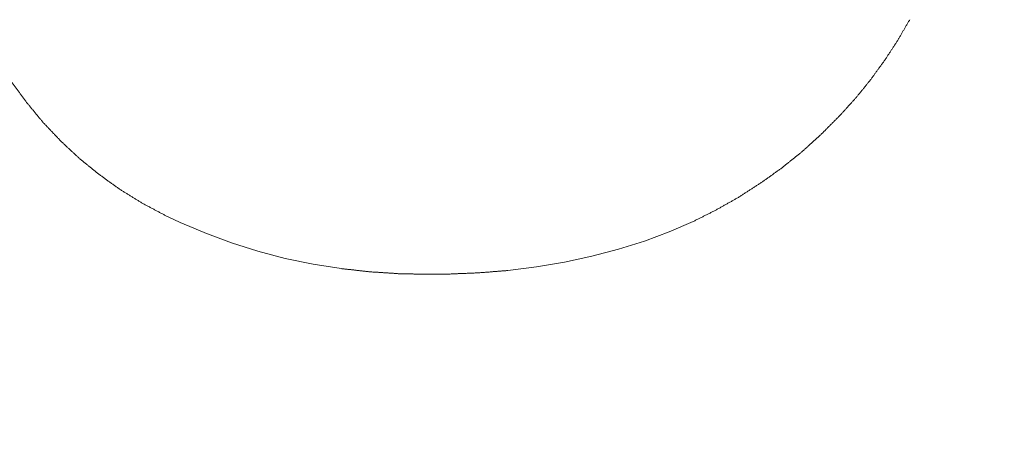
# Model space of a CAD drawing. Header units: millimetres. Extents: x 504 to 605, y 222 to 305.
# Tile 32 of 70: x 552.902 to 554.014, y 263.213 to 263.706. Entities that reach past the tile are written whole.
import ezdxf

# ---------------------------------------------------------------- set-up
doc = ezdxf.new("R2010")
doc.units = ezdxf.units.MM
doc.header["$LTSCALE"] = 0.03
doc.layers.get('0').update_dxf_attribs({"lineweight": 15})
doc.layers.add('1', color=7, linetype='Continuous', true_color=0xffffff)
doc.styles.get("Standard").update_dxf_attribs({"font": 'simsun.ttc', "width": 0.85})
doc.dimstyles.new('ISO-25', dxfattribs={"dimtxt": 2.5, "dimasz": 2, "dimexe": 1.3, "dimexo": 0.625, "dimtad": 1, "dimzin": 9, "dimdsep": 46, "dimtxsty": 'Standard', "dimblk": 'OPEN30', "dimcen": 2, "dimazin": 2, "dimtfac": 0.6, "dimtmove": 0, "dimatfit": 0, "dimldrblk": 'OPEN30', "dimfxl": 1, "dimtolj": 1, "dimarcsym": 0})

# ---------------------------------------------------------------- blocks, each defined once
blk = doc.blocks.new('_Open30')
at = {"color": 0, "linetype": 'ByBlock', "lineweight": -2}
for p, q in [((-1, 0.26795), (0, 0)), ((0, 0), (-1, -0.26795)), ((0, 0), (-1, 0))]:
    blk.add_line(p, q, dxfattribs=at)
blk = doc.blocks.new('*D7')
at = {"color": 0, "lineweight": -2}
for p, q in [((516.8392, 260.296), (516.8392, 302.8054)), ((573.828, 277.5134), (573.828, 302.8054)), ((518.8392, 301.5054), (571.828, 301.5054))]:
    blk.add_line(p, q, dxfattribs=at)
at = {"layer": 'Defpoints', "color": 0}
for p in [(573.828, 301.5054), (573.828, 276.8884), (516.8392, 259.671)]:
    blk.add_point(p, dxfattribs=at)
at = {"color": 0, "lineweight": -2, "xscale": 2, "yscale": 2, "zscale": 2, "rotation": 180}
blk.add_blockref('_Open30', (516.8392, 301.5054), dxfattribs=at)
at = {"color": 0, "lineweight": -2, "xscale": 2, "yscale": 2, "zscale": 2}
blk.add_blockref('_Open30', (573.828, 301.5054), dxfattribs=at)
at = {"color": 0, "insert": (545.3206, 303.3804), "char_height": 2.5, "attachment_point": 5}
blk.add_mtext('\\A1;56.99', dxfattribs=at)
blk = doc.blocks.new('A$C4323a73e')
at = {"layer": '1', "color": 7, "linetype": 'Continuous', "lineweight": 18}
for p, q in [((36.2286, 3.814), (36.2454, 3.806)), ((36.7987, 3.795), (36.8259, 3.8067)), ((36.2743, 3.7937), (36.3044, 3.7825)), ((36.7706, 3.7846), (36.7987, 3.7949)), ((36.3044, 3.7825), (36.3341, 3.7732)), ((36.7412, 3.7753), (36.7706, 3.7846)), ((36.3341, 3.7732), (36.365, 3.765)), ((36.7113, 3.7674), (36.7412, 3.7753)), ((36.365, 3.765), (36.3964, 3.7585)), ((36.6489, 3.7554), (36.6805, 3.7607)), ((36.6805, 3.7607), (36.7113, 3.7674)), ((36.3964, 3.7585), (36.428, 3.7535)), ((36.6164, 3.7513), (36.6489, 3.7554))]:
    blk.add_line(p, q, dxfattribs=at)
for points, weights in [([(37.0568, 4.0115), (37.0635, 4.0231), (37.0703, 4.0347)], [0.500000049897, 0.499999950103, 0.500000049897]), ([(37.0421, 3.9889), (37.0494, 4.0002), (37.0568, 4.0114)], [0.500000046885, 0.499999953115, 0.500000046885]), ([(37.0261, 3.967), (37.0341, 3.9779), (37.0421, 3.9889)], [0.500000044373, 0.499999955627, 0.500000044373]), ([(36.0552, 3.9653), (36.0641, 3.9533), (36.0729, 3.9413)], [0.500000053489, 0.499999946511, 0.500000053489]), ([(37.009, 3.9458), (37.0176, 3.9564), (37.0262, 3.967)], [0.500000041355, 0.499999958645, 0.500000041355]), ([(36.0729, 3.9412), (36.0822, 3.9299), (36.0915, 3.9186)], [0.50000004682, 0.49999995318, 0.50000004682]), ([(36.9906, 3.9256), (36.9998, 3.9357), (37.009, 3.9458)], [0.500000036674, 0.499999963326, 0.500000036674]), ([(36.0915, 3.9186), (36.1014, 3.9082), (36.1114, 3.8977)], [0.500000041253, 0.499999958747, 0.500000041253]), ([(36.9698, 3.9047), (36.9802, 3.9152), (36.9906, 3.9256)], [0.500000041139, 0.499999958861, 0.500000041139]), ([(36.9482, 3.8852), (36.959, 3.895), (36.9698, 3.9047)], [0.500000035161, 0.499999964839, 0.500000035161]), ([(36.1113, 3.8977), (36.1219, 3.8878), (36.1324, 3.878)], [0.50000003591, 0.49999996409, 0.50000003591]), ([(36.9254, 3.8669), (36.9368, 3.8761), (36.9482, 3.8852)], [0.500000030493, 0.499999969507, 0.500000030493]), ([(36.1324, 3.878), (36.1436, 3.869), (36.1547, 3.8599)], [0.500000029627, 0.499999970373, 0.500000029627]), ([(36.1547, 3.8599), (36.1666, 3.8514), (36.1784, 3.8428)], [0.500000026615, 0.499999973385, 0.500000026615]), ([(36.9019, 3.8501), (36.9137, 3.8585), (36.9254, 3.8669)], [0.500000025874, 0.499999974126, 0.500000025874]), ([(36.8776, 3.8345), (36.8898, 3.8423), (36.9019, 3.8501)], [0.500000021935, 0.499999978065, 0.500000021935]), ([(36.1784, 3.8428), (36.1905, 3.8354), (36.2025, 3.8279)], [0.50000001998, 0.49999998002, 0.50000001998]), ([(36.2025, 3.8279), (36.2156, 3.8209), (36.2286, 3.814)], [0.500000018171, 0.499999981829, 0.500000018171]), ([(36.8521, 3.82), (36.8649, 3.8272), (36.8776, 3.8344)], [0.500000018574, 0.499999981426, 0.500000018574]), ([(36.8259, 3.8068), (36.839, 3.8134), (36.8522, 3.82)], [0.500000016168, 0.499999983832, 0.500000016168]), ([(36.2454, 3.806), (36.2599, 3.7999), (36.2743, 3.7937)], [0.500000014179, 0.499999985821, 0.500000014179])]:
    blk.add_rational_spline(points, weights, degree=2, dxfattribs=at)
for points in [[(36.428, 3.7535), (36.4285, 3.7534), (36.4297, 3.7533), (36.4314, 3.7531), (36.4331, 3.7529), (36.4348, 3.7527), (36.4365, 3.7525), (36.4382, 3.7524), (36.4399, 3.7522), (36.4416, 3.752), (36.4433, 3.7518), (36.445, 3.7516), (36.4467, 3.7514), (36.4484, 3.7512), (36.4501, 3.751), (36.4518, 3.7508), (36.4535, 3.7506), (36.4552, 3.7504), (36.4569, 3.7503), (36.4586, 3.7501), (36.4598, 3.7499), (36.4603, 3.7499)], [(36.4603, 3.7499), (36.4609, 3.7498), (36.4621, 3.7498), (36.4638, 3.7496), (36.4655, 3.7495), (36.4673, 3.7494), (36.469, 3.7493), (36.4708, 3.7492), (36.4725, 3.7491), (36.4743, 3.749), (36.476, 3.7488), (36.4777, 3.7487), (36.4795, 3.7486), (36.4812, 3.7485), (36.483, 3.7484), (36.4847, 3.7483), (36.4864, 3.7482), (36.4882, 3.7481), (36.4899, 3.7479), (36.4917, 3.7478), (36.4928, 3.7477), (36.4934, 3.7477)], [(36.5485, 3.7472), (36.5491, 3.7473), (36.5504, 3.7473), (36.5522, 3.7474), (36.554, 3.7475), (36.5558, 3.7475), (36.5576, 3.7476), (36.5595, 3.7477), (36.5613, 3.7478), (36.5631, 3.7478), (36.5649, 3.7479), (36.5667, 3.748), (36.5685, 3.7481), (36.5704, 3.7481), (36.5722, 3.7482), (36.574, 3.7483), (36.5758, 3.7484), (36.5776, 3.7484), (36.5795, 3.7485), (36.5813, 3.7486), (36.5825, 3.7486), (36.5831, 3.7487)], [(36.4934, 3.7477), (36.494, 3.7477), (36.4952, 3.7477), (36.4969, 3.7476), (36.4987, 3.7476), (36.5005, 3.7476), (36.5022, 3.7475), (36.504, 3.7475), (36.5058, 3.7474), (36.5075, 3.7474), (36.5093, 3.7474), (36.5111, 3.7473), (36.5128, 3.7473), (36.5146, 3.7473), (36.5164, 3.7472), (36.5181, 3.7472), (36.5199, 3.7471), (36.5217, 3.7471), (36.5234, 3.7471), (36.5252, 3.747), (36.5264, 3.747), (36.527, 3.747)], [(36.527, 3.747), (36.5274, 3.747), (36.5281, 3.747), (36.5292, 3.747), (36.5304, 3.747), (36.5315, 3.747), (36.5327, 3.747), (36.5338, 3.7471), (36.5349, 3.7471), (36.5361, 3.7471), (36.5372, 3.7471), (36.5383, 3.7471), (36.5395, 3.7471), (36.5406, 3.7471), (36.5417, 3.7472), (36.5429, 3.7472), (36.544, 3.7472), (36.5451, 3.7472), (36.5463, 3.7472), (36.5474, 3.7472), (36.5482, 3.7472), (36.5485, 3.7472)]]:
    blk.add_open_spline(points, degree=3, dxfattribs=at)
blk.add_open_spline([(36.5831, 3.7487), (36.5837, 3.7487), (36.5849, 3.7488), (36.5866, 3.749), (36.5884, 3.7491), (36.5902, 3.7492), (36.5919, 3.7494), (36.5937, 3.7495), (36.5955, 3.7496), (36.5972, 3.7498), (36.599, 3.7499), (36.6008, 3.7501), (36.6025, 3.7502), (36.6043, 3.7503), (36.6061, 3.7505), (36.6078, 3.7506), (36.6096, 3.7508), (36.6114, 3.7509), (36.6131, 3.751), (36.6148, 3.7512), (36.6159, 3.7513), (36.6164, 3.7513)], degree=3, knots=[0, 0, 0, 0, 0.053001, 0.106003, 0.159004, 0.212006, 0.265007, 0.318009, 0.37101, 0.424011, 0.477013, 0.530014, 0.583016, 0.636017, 0.689018, 0.74202, 0.795021, 0.848023, 0.901024, 0.954026, 1, 1, 1, 1], dxfattribs=at)

msp = doc.modelspace()

# ---------------------------------------------------------------- block references
msp.add_blockref('A$C4323a73e', (516.8371, 259.6709))

# ---------------------------------------------------------------- dimensions: what is measured, and where the dimension line sits
dim = msp.add_linear_dim(base=(573.828, 301.5054), p1=(516.8392, 259.671), p2=(573.828, 276.8884), dimstyle='ISO-25', override={"dimtmove": 0})
dim.commit()
dim.dimension.update_dxf_attribs({"geometry": '*D7', "text_midpoint": (545.3206, 301.5054), "dimtype": 128})

doc.saveas('drawing.dxf')
